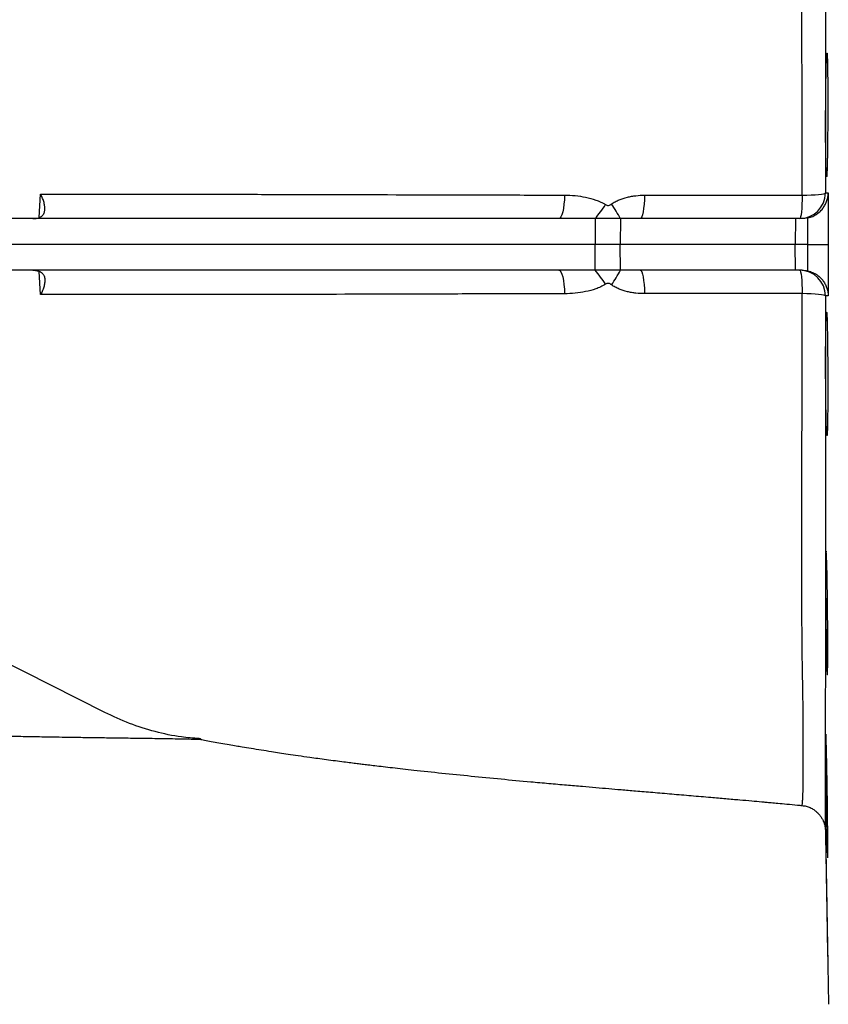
# Model space of a CAD drawing. Header units: millimetres. Extents: x 1566 to 6379, y 1263 to 6912.
# Tile 6 of 18: x 3751 to 4379, y 1483 to 2247. Entities that reach past the tile are written whole.
import ezdxf

# ---------------------------------------------------------------- set-up
doc = ezdxf.new("R2010")
doc.units = ezdxf.units.MM
doc.header["$LTSCALE"] = 2

msp = doc.modelspace()

# ---------------------------------------------------------------- linework, layer by layer
at = {"color": 8, "linetype": 'Continuous', "lineweight": 25}
for p, q in [((3766.16, 2093.69), (3767.24, 2111.69)), ((3767.24, 2033.71), (3766.16, 2051.7))]:
    msp.add_line(p, q, dxfattribs=at)
at = {"color": 7, "linetype": 'Continuous', "lineweight": 25}
for p, q in [((4169.79, 2092.7), (3599.08, 2092.7)), ((4198.06, 2092.7), (4169.79, 2092.7)), ((4198.06, 2092.7), (4198.15, 2072.7)), ((4217.69, 2092.7), (4198.06, 2092.7)), ((4217.69, 2092.7), (4217.44, 2072.7)), ((4232.96, 2092.7), (4217.69, 2092.7)), ((4353.67, 2092.7), (4232.96, 2092.7)), ((4353.67, 2092.7), (4353.42, 2072.7)), ((4358.82, 2092.7), (4353.67, 2092.7)), ((4198.15, 2072.7), (3599.17, 2072.7)), ((4198.06, 2052.7), (4198.15, 2072.7)), ((4217.44, 2072.7), (4198.15, 2072.7)), ((4217.69, 2052.7), (4217.44, 2072.7)), ((4353.42, 2072.7), (4217.44, 2072.7)), ((4353.67, 2052.7), (4353.42, 2072.7)), ((4363.35, 2072.7), (4353.42, 2072.7)), ((4169.79, 2052.7), (3599.08, 2052.7)), ((4198.06, 2052.7), (4169.79, 2052.7)), ((4217.69, 2052.7), (4198.06, 2052.7)), ((4232.96, 2052.7), (4217.69, 2052.7)), ((4353.67, 2052.7), (4232.96, 2052.7)), ((4358.82, 2052.7), (4353.67, 2052.7)), ((3817.07, 1709.3), (3586, 1826.01)), ((4376.92, 1617.9), (4379.28, 1482.7))]:
    msp.add_line(p, q, dxfattribs=at)
at = {"color": 7, "linetype": 'Continuous', "lineweight": 25, "flags": 128}
for points in [[(4174.28, 2111.01), (4174.13, 2107.36), (4173.83, 2103.89), (4173.4, 2100.72), (4172.84, 2097.97), (4172.17, 2095.73), (4171.43, 2094.06), (4170.62, 2093.04), (4169.79, 2092.7)], [(4236.44, 2110.93), (4236.32, 2107.29), (4236.09, 2103.84), (4235.75, 2100.69), (4235.32, 2097.95), (4234.8, 2095.71), (4234.23, 2094.06), (4233.6, 2093.04), (4232.96, 2092.7)], [(4358.96, 2110.92), (4358.89, 2107.28), (4358.76, 2103.83), (4358.56, 2100.68), (4358.31, 2097.94), (4358.02, 2095.71), (4357.68, 2094.06), (4357.33, 2093.04), (4356.95, 2092.7)], [(4358.96, 2110.92), (4362.52, 2110.99), (4365.9, 2111.1), (4368.98, 2111.27), (4371.67, 2111.49), (4373.88, 2111.75), (4375.52, 2112.04), (4376.56, 2112.35), (4376.95, 2112.67)], [(4376.95, 2112.67), (4377.65, 2112.67), (4379.18, 2112.68)], [(4169.79, 2052.7), (4170.62, 2052.35), (4171.43, 2051.33), (4172.17, 2049.67), (4172.84, 2047.43), (4173.4, 2044.67), (4173.83, 2041.51), (4174.13, 2038.04), (4174.28, 2034.39)], [(4232.96, 2052.7), (4233.6, 2052.36), (4234.23, 2051.34), (4234.8, 2049.69), (4235.32, 2047.45), (4235.75, 2044.71), (4236.09, 2041.56), (4236.32, 2038.11), (4236.44, 2034.47)], [(4356.95, 2052.7), (4357.33, 2052.36), (4357.68, 2051.34), (4358.02, 2049.69), (4358.31, 2047.46), (4358.56, 2044.72), (4358.76, 2041.57), (4358.89, 2038.11), (4358.96, 2034.47)], [(4376.95, 2032.73), (4376.56, 2033.05), (4375.52, 2033.36), (4373.88, 2033.65), (4371.67, 2033.91), (4368.98, 2034.12), (4365.9, 2034.3), (4362.52, 2034.41), (4358.96, 2034.47)], [(4379.18, 2032.72), (4378.48, 2032.72), (4376.95, 2032.73)], [(4378.17, 1820.54), (4378.03, 1825.75), (4377.89, 1829.86), (4377.75, 1832.72), (4377.61, 1834.29), (4377.49, 1834.49), (4377.38, 1833.34), (4377.28, 1830.86), (4377.21, 1827.12), (4377.16, 1822.23), (4377.13, 1816.33), (4377.13, 1809.58), (4377.16, 1802.19), (4377.21, 1794.35), (4377.29, 1786.29), (4377.38, 1778.23), (4377.5, 1770.42), (4377.62, 1763.06), (4377.76, 1756.37), (4377.9, 1750.54), (4378.04, 1745.72), (4378.18, 1742.08), (4378.31, 1739.69), (4378.43, 1738.64), (4378.43, 1738.64)]]:
    msp.add_lwpolyline(points, dxfattribs=at)
at = {"color": 7, "linetype": 'Continuous', "lineweight": 25}
for centre, radius, start, end in [((4356.95, 2112.7), 20, 270.00432, 359.91684), ((4137.24, 2145.89), 80.8, 318.82997, 328.47496), ((4134.71, 2049.97), 93.33, 27.24683, 35.43985), ((4137.24, 1999.51), 80.8, 31.52504, 41.17003), ((4134.71, 2095.43), 93.33, 324.56015, 332.75317), ((4356.95, 2032.7), 20, 0.08316, 89.99568)]:
    msp.add_arc(centre, radius, start, end, dxfattribs=at)
for points, knots in [([(4376.92, 2527.41), (4376.92, 2527.24), (4376.91, 2526.78), (4376.89, 2524.16), (4376.87, 2519.58), (4376.86, 2513.61), (4376.87, 2506.52), (4376.87, 2497.71), (4376.88, 2486.83), (4376.88, 2473.97), (4376.88, 2459.05), (4376.89, 2442.44), (4376.9, 2424.4), (4376.92, 2406.97), (4376.95, 2390.44), (4376.96, 2375.06), (4376.98, 2358.69), (4376.99, 2341.29), (4376.99, 2322.88), (4376.99, 2303.02), (4376.99, 2281.67), (4376.98, 2258.92), (4376.96, 2231.38), (4376.95, 2198.93), (4376.95, 2165.99), (4376.95, 2137.18), (4376.95, 2120.85), (4376.95, 2112.67)], [0, 0, 0, 0, 0.02378, 0.065364, 0.10691, 0.149575, 0.192253, 0.234886, 0.279175, 0.323517, 0.367807, 0.413651, 0.459522, 0.505359, 0.537718, 0.570098, 0.602452, 0.635786, 0.669152, 0.702485, 0.739382, 0.776321, 0.81323, 0.870142, 0.927053, 0.963475, 1, 1, 1, 1]), ([(4378.68, 2207.13), (4378.65, 2209.37), (4378.61, 2211.35), (4378.56, 2213.96), (4378.54, 2214.76), (4378.5, 2216.25), (4378.48, 2216.93), (4378.42, 2218.73), (4378.37, 2219.64), (4378.31, 2220.4), (4378.3, 2220.54), (4378.27, 2220.77), (4378.26, 2220.86), (4378.22, 2221.1), (4378.19, 2221.17), (4378.12, 2221.17), (4378.06, 2220.86), (4377.99, 2220.09), (4377.98, 2219.92), (4377.95, 2219.54), (4377.94, 2219.33), (4377.9, 2218.64), (4377.84, 2217.58), (4377.79, 2216.25), (4377.75, 2215.14), (4377.73, 2214.75), (4377.71, 2213.94), (4377.69, 2213.51), (4377.63, 2211.32), (4377.58, 2209.33), (4377.51, 2206.01), (4377.48, 2204.85), (4377.45, 2203.01), (4377.44, 2202.39), (4377.42, 2201.12), (4377.41, 2200.48), (4377.35, 2197.21), (4377.32, 2194.46), (4377.27, 2190.1), (4377.25, 2188.6), (4377.22, 2185.59), (4377.21, 2184.06), (4377.18, 2179.46), (4377.16, 2176.34), (4377.14, 2171.59), (4377.14, 2170.02), (4377.13, 2166.9), (4377.13, 2165.35), (4377.13, 2162.28), (4377.13, 2160.76), (4377.14, 2157.75), (4377.14, 2156.25), (4377.16, 2151.89), (4377.18, 2149.13), (4377.21, 2145.22), (4377.22, 2143.95), (4377.25, 2141.5), (4377.27, 2140.33), (4377.32, 2137.01), (4377.35, 2135.03), (4377.42, 2132.4), (4377.44, 2131.58), (4377.48, 2130.1), (4377.51, 2129.43), (4377.55, 2128.23), (4377.58, 2127.7), (4377.62, 2127.02), (4377.63, 2126.81), (4377.66, 2126.42), (4377.67, 2126.25), (4377.73, 2125.48), (4377.79, 2125.17), (4377.87, 2125.17), (4377.9, 2125.25), (4377.94, 2125.48), (4377.95, 2125.57), (4377.98, 2125.8), (4377.99, 2125.94), (4378.06, 2126.7), (4378.11, 2127.61), (4378.18, 2129.11), (4378.19, 2129.43), (4378.22, 2130.1), (4378.23, 2130.46), (4378.27, 2131.58), (4378.3, 2132.38), (4378.37, 2134.99), (4378.41, 2136.97), (4378.47, 2139.77), (4378.48, 2140.34), (4378.5, 2141.51), (4378.51, 2142.1), (4378.54, 2143.92), (4378.56, 2145.18), (4378.6, 2147.78), (4378.61, 2149.12), (4378.65, 2151.89), (4378.66, 2153.33), (4378.7, 2157.7), (4378.73, 2160.69), (4378.76, 2165.3), (4378.77, 2166.86), (4378.78, 2170.01), (4378.79, 2171.58), (4378.8, 2176.29), (4378.81, 2179.4), (4378.81, 2184.04), (4378.8, 2185.58), (4378.8, 2188.59), (4378.8, 2190.07), (4378.79, 2192.95), (4378.78, 2194.37), (4378.77, 2197.14), (4378.76, 2198.5), (4378.73, 2202.45), (4378.7, 2204.89), (4378.68, 2207.13)], [0, 0, 0, 0, 0.03125, 0.03125, 0.046875, 0.046875, 0.0625, 0.0625, 0.09375, 0.09375, 0.101562, 0.101562, 0.109375, 0.109375, 0.125, 0.125, 0.15625, 0.15625, 0.164062, 0.164062, 0.171875, 0.171875, 0.1875, 0.203125, 0.203125, 0.210937, 0.210937, 0.21875, 0.21875, 0.25, 0.25, 0.265625, 0.265625, 0.273437, 0.273437, 0.28125, 0.28125, 0.3125, 0.3125, 0.328125, 0.328125, 0.34375, 0.34375, 0.375, 0.375, 0.390625, 0.390625, 0.40625, 0.40625, 0.421875, 0.421875, 0.4375, 0.4375, 0.46875, 0.46875, 0.484375, 0.484375, 0.5, 0.5, 0.53125, 0.53125, 0.546875, 0.546875, 0.5625, 0.5625, 0.578125, 0.578125, 0.585937, 0.585937, 0.59375, 0.59375, 0.625, 0.625, 0.640625, 0.640625, 0.648438, 0.648438, 0.65625, 0.65625, 0.6875, 0.6875, 0.695313, 0.695313, 0.703125, 0.703125, 0.71875, 0.71875, 0.75, 0.75, 0.757813, 0.757813, 0.765625, 0.765625, 0.78125, 0.78125, 0.796875, 0.796875, 0.8125, 0.8125, 0.84375, 0.84375, 0.859375, 0.859375, 0.875, 0.875, 0.90625, 0.90625, 0.921875, 0.921875, 0.9375, 0.9375, 0.953125, 0.953125, 0.96875, 0.96875, 1, 1, 1, 1]), ([(3761.22, 2092.71), (3761.9, 2092.73), (3762.55, 2092.77), (3763.48, 2092.88), (3763.79, 2092.93), (3764.38, 2093.04), (3764.68, 2093.11), (3765.52, 2093.33), (3766.04, 2093.51), (3766.99, 2093.94), (3767.43, 2094.2), (3768.21, 2094.77), (3768.55, 2095.09), (3769.14, 2095.78), (3769.39, 2096.15), (3770.02, 2097.33), (3770.28, 2098.19), (3770.54, 2100.05), (3770.54, 2101.02), (3770.38, 2102.52), (3770.31, 2103.03), (3770.11, 2104.07), (3769.99, 2104.6), (3769.56, 2106.2), (3769.19, 2107.28), (3768.54, 2108.92), (3768.3, 2109.47), (3767.8, 2110.57), (3767.53, 2111.13), (3767.24, 2111.69)], [0, 0, 0, 0, 0.0625, 0.0625, 0.09375, 0.09375, 0.125, 0.125, 0.1875, 0.1875, 0.25, 0.25, 0.3125, 0.3125, 0.375, 0.375, 0.5, 0.5, 0.625, 0.625, 0.6875, 0.6875, 0.75, 0.75, 0.875, 0.875, 0.9375, 0.9375, 1, 1, 1, 1]), ([(3767.24, 2111.69), (3774.42, 2111.69), (3781.72, 2111.69), (3796.53, 2111.69), (3804.04, 2111.69), (3819.27, 2111.69), (3826.99, 2111.69), (3838.74, 2111.68), (3842.67, 2111.68), (3850.59, 2111.68), (3854.56, 2111.68), (3874.53, 2111.67), (3890.81, 2111.66), (3923.94, 2111.61), (3940.8, 2111.59), (3992.15, 2111.47), (4027.46, 2111.37), (4081.95, 2111.22), (4100.25, 2111.17), (4137.09, 2111.08), (4155.63, 2111.04), (4174.28, 2111.01)], [0, 0, 0, 0, 0.0625, 0.0625, 0.125, 0.125, 0.1875, 0.1875, 0.21875, 0.21875, 0.25, 0.25, 0.375, 0.375, 0.5, 0.5, 0.75, 0.75, 0.875, 0.875, 1, 1, 1, 1]), ([(4174.28, 2111.01), (4177.04, 2111), (4179.78, 2110.87), (4185.23, 2110.33), (4187.93, 2109.93), (4193.29, 2108.82), (4195.95, 2108.11), (4199.88, 2106.71), (4201.17, 2106.19), (4203.69, 2105.03), (4204.92, 2104.38), (4206.11, 2103.64)], [0, 0, 0, 0, 0.25, 0.25, 0.5, 0.5, 0.75, 0.75, 0.875, 0.875, 1, 1, 1, 1]), ([(4210.75, 2104.09), (4211.68, 2104.74), (4212.66, 2105.33), (4214.66, 2106.4), (4215.67, 2106.88), (4218.78, 2108.17), (4220.91, 2108.85), (4224.19, 2109.65), (4225.29, 2109.88), (4227.51, 2110.27), (4228.62, 2110.43), (4231.95, 2110.81), (4234.19, 2110.93), (4236.44, 2110.93)], [0, 0, 0, 0, 0.125, 0.125, 0.25, 0.25, 0.5, 0.5, 0.625, 0.625, 0.75, 0.75, 1, 1, 1, 1]), ([(4236.44, 2110.93), (4246.59, 2110.92), (4256.76, 2110.92), (4277.13, 2110.91), (4287.33, 2110.91), (4317.97, 2110.91), (4338.45, 2110.91), (4358.96, 2110.92)], [0, 0, 0, 0, 0.25, 0.25, 0.5, 0.5, 1, 1, 1, 1]), ([(4363.39, 2093.22), (4364.74, 2093.53), (4365.99, 2093.97), (4368.34, 2095.03), (4369.45, 2095.67), (4371.45, 2097.07), (4372.35, 2097.83), (4373.99, 2099.46), (4374.71, 2100.31), (4375.98, 2102.08), (4376.53, 2102.99), (4377.47, 2104.86), (4377.87, 2105.82), (4378.5, 2107.75), (4378.74, 2108.73), (4378.99, 2110.2), (4379.05, 2110.69), (4379.12, 2111.43), (4379.14, 2111.68), (4379.17, 2112.18), (4379.18, 2112.43), (4379.18, 2112.68)], [0, 0, 0, 0, 0.125, 0.125, 0.25, 0.25, 0.375, 0.375, 0.5, 0.5, 0.625, 0.625, 0.75, 0.75, 0.875, 0.875, 0.9375, 0.9375, 0.96875, 0.96875, 1, 1, 1, 1]), ([(4379.18, 2112.68), (4379.17, 2102.79), (4379.17, 2092.91), (4379.17, 2083.03), (4379.17, 2079.59), (4379.17, 2076.14), (4379.17, 2072.7)], [0, 0, 0, 0, 0.01482292, 0.01482292, 0.01482292, 0.01999122, 0.01999122, 0.01999122, 0.01999122]), ([(4206.11, 2103.64), (4206.47, 2103.42), (4206.84, 2103.22), (4207.44, 2103.03), (4207.65, 2102.99), (4208.06, 2102.95), (4208.27, 2102.96), (4208.9, 2103.06), (4209.29, 2103.22), (4210.05, 2103.61), (4210.4, 2103.84), (4210.75, 2104.09)], [0, 0, 0, 0, 0.25, 0.25, 0.375, 0.375, 0.5, 0.5, 0.75, 0.75, 1, 1, 1, 1]), ([(4363.35, 2072.7), (4363.37, 2079.37), (4363.38, 2086.03), (4363.39, 2092.7), (4363.39, 2092.87), (4363.39, 2093.05), (4363.39, 2093.22)], [0, 0, 0, 0, 0.01000154, 0.01000154, 0.01000154, 0.01026299, 0.01026299, 0.01026299, 0.01026299]), ([(4363.35, 2072.7), (4364.46, 2072.7), (4366.6, 2072.7), (4368.6, 2072.7), (4371.49, 2072.7), (4373.18, 2072.7), (4375.33, 2072.7), (4375.96, 2072.7), (4377.07, 2072.7), (4377.55, 2072.7), (4378.33, 2072.7), (4378.62, 2072.7), (4378.93, 2072.7), (4379.01, 2072.7), (4379.12, 2072.7), (4379.16, 2072.7), (4379.17, 2072.7)], [0, 0, 0, 0, 0.125, 0.25, 0.25, 0.5, 0.5, 0.625, 0.625, 0.75, 0.75, 0.875, 0.875, 0.9375, 0.9375, 1, 1, 1, 1]), ([(4363.39, 2052.18), (4363.39, 2052.35), (4363.39, 2052.52), (4363.39, 2052.7), (4363.38, 2059.37), (4363.37, 2066.03), (4363.35, 2072.7)], [-0.00026145, -0.00026145, -0.00026145, -0.00026145, 0, 0, 0, 0.01000154, 0.01000154, 0.01000154, 0.01000154]), ([(4379.17, 2072.7), (4379.17, 2066.03), (4379.17, 2059.36), (4379.17, 2052.7), (4379.17, 2046.04), (4379.17, 2039.38), (4379.18, 2032.72)], [0, 0, 0, 0, 0.01000229, 0.01000229, 0.01000229, 0.01999122, 0.01999122, 0.01999122, 0.01999122]), ([(3761.22, 2052.69), (3761.9, 2052.67), (3762.55, 2052.63), (3763.48, 2052.51), (3763.79, 2052.47), (3764.38, 2052.36), (3764.68, 2052.29), (3765.52, 2052.07), (3766.04, 2051.89), (3766.99, 2051.46), (3767.43, 2051.2), (3768.21, 2050.63), (3768.55, 2050.31), (3769.14, 2049.62), (3769.39, 2049.25), (3770.02, 2048.07), (3770.28, 2047.21), (3770.54, 2045.35), (3770.54, 2044.38), (3770.38, 2042.88), (3770.31, 2042.37), (3770.11, 2041.33), (3769.99, 2040.8), (3769.56, 2039.2), (3769.19, 2038.12), (3768.54, 2036.48), (3768.3, 2035.93), (3767.8, 2034.82), (3767.53, 2034.27), (3767.24, 2033.71)], [0, 0, 0, 0, 0.0625, 0.0625, 0.09375, 0.09375, 0.125, 0.125, 0.1875, 0.1875, 0.25, 0.25, 0.3125, 0.3125, 0.375, 0.375, 0.5, 0.5, 0.625, 0.625, 0.6875, 0.6875, 0.75, 0.75, 0.875, 0.875, 0.9375, 0.9375, 1, 1, 1, 1]), ([(4363.39, 2052.18), (4364.74, 2051.86), (4365.99, 2051.43), (4368.34, 2050.37), (4369.45, 2049.73), (4371.45, 2048.33), (4372.35, 2047.57), (4373.99, 2045.94), (4374.71, 2045.08), (4375.98, 2043.32), (4376.53, 2042.41), (4377.47, 2040.54), (4377.87, 2039.58), (4378.5, 2037.65), (4378.74, 2036.67), (4378.99, 2035.2), (4379.05, 2034.71), (4379.12, 2033.96), (4379.14, 2033.72), (4379.17, 2033.22), (4379.18, 2032.97), (4379.18, 2032.72)], [0, 0, 0, 0, 0.125, 0.125, 0.25, 0.25, 0.375, 0.375, 0.5, 0.5, 0.625, 0.625, 0.75, 0.75, 0.875, 0.875, 0.9375, 0.9375, 0.96875, 0.96875, 1, 1, 1, 1]), ([(4206.11, 2041.76), (4204.92, 2041.02), (4203.69, 2040.37), (4201.17, 2039.21), (4199.88, 2038.69), (4195.95, 2037.29), (4193.29, 2036.58), (4187.93, 2035.47), (4185.23, 2035.06), (4179.78, 2034.53), (4177.04, 2034.39), (4174.28, 2034.39)], [0, 0, 0, 0, 0.125, 0.125, 0.25, 0.25, 0.5, 0.5, 0.75, 0.75, 1, 1, 1, 1]), ([(4210.75, 2041.31), (4210.4, 2041.55), (4210.05, 2041.79), (4209.29, 2042.18), (4208.9, 2042.34), (4208.27, 2042.44), (4208.06, 2042.45), (4207.65, 2042.41), (4207.44, 2042.36), (4206.84, 2042.18), (4206.47, 2041.98), (4206.11, 2041.76)], [0, 0, 0, 0, 0.25, 0.25, 0.5, 0.5, 0.625, 0.625, 0.75, 0.75, 1, 1, 1, 1]), ([(4236.44, 2034.47), (4234.19, 2034.46), (4231.95, 2034.59), (4228.62, 2034.97), (4227.51, 2035.13), (4225.29, 2035.52), (4224.19, 2035.75), (4220.91, 2036.55), (4218.78, 2037.23), (4215.67, 2038.52), (4214.66, 2039), (4212.66, 2040.07), (4211.68, 2040.66), (4210.75, 2041.31)], [0, 0, 0, 0, 0.25, 0.25, 0.375, 0.375, 0.5, 0.5, 0.75, 0.75, 0.875, 0.875, 1, 1, 1, 1]), ([(4174.28, 2034.39), (4155.7, 2034.36), (4137.22, 2034.32), (4100.45, 2034.23), (4082.15, 2034.18), (4027.63, 2034.03), (3992.3, 2033.92), (3940.91, 2033.81), (3924.04, 2033.78), (3890.89, 2033.74), (3874.6, 2033.73), (3854.62, 2033.72), (3850.64, 2033.72), (3842.72, 2033.72), (3838.78, 2033.71), (3827.03, 2033.71), (3819.3, 2033.71), (3804.06, 2033.71), (3796.55, 2033.71), (3781.73, 2033.71), (3774.43, 2033.71), (3767.24, 2033.71)], [0, 0, 0, 0, 0.125, 0.125, 0.25, 0.25, 0.5, 0.5, 0.625, 0.625, 0.75, 0.75, 0.78125, 0.78125, 0.8125, 0.8125, 0.875, 0.875, 0.9375, 0.9375, 1, 1, 1, 1]), ([(4358.96, 2034.47), (4338.4, 2034.48), (4317.9, 2034.49), (4277.04, 2034.49), (4256.69, 2034.48), (4236.44, 2034.47)], [0, 0, 0, 0, 0.5, 0.5, 1, 1, 1, 1]), ([(4376.95, 2032.73), (4376.95, 2026.32), (4376.95, 2013.49), (4376.95, 1994.34), (4376.95, 1975.28), (4376.95, 1954.66), (4376.96, 1932.54), (4376.97, 1909.06), (4376.98, 1885.78), (4376.99, 1862.87), (4376.99, 1840.48), (4376.99, 1818.81), (4376.99, 1798.05), (4376.97, 1778.28), (4376.95, 1759.42), (4376.93, 1741.63), (4376.9, 1724.86), (4376.89, 1709.46), (4376.88, 1695.18), (4376.88, 1682.27), (4376.88, 1670.36), (4376.88, 1659.7), (4376.87, 1650.26), (4376.87, 1641.85), (4376.86, 1634.71), (4376.87, 1628.56), (4376.88, 1623.26), (4376.9, 1619.78), (4376.91, 1618.11), (4376.92, 1617.93), (4376.92, 1617.9)], [0, 0, 0, 0, 0.028631, 0.057263, 0.086091, 0.11492, 0.151441, 0.187975, 0.224479, 0.262017, 0.299593, 0.33712, 0.375421, 0.413773, 0.452084, 0.491843, 0.531649, 0.571445, 0.607583, 0.643733, 0.679852, 0.716889, 0.753957, 0.790996, 0.831964, 0.872943, 0.914285, 0.955616, 0.991291, 1, 1, 1, 1]), ([(4378.46, 2006.19), (4378.41, 2008.43), (4378.37, 2010.41), (4378.3, 2013.02), (4378.27, 2013.82), (4378.22, 2015.31), (4378.19, 2015.99), (4378.11, 2017.79), (4378.06, 2018.7), (4377.99, 2019.46), (4377.98, 2019.59), (4377.95, 2019.83), (4377.94, 2019.92), (4377.9, 2020.15), (4377.87, 2020.23), (4377.79, 2020.23), (4377.73, 2019.92), (4377.67, 2019.15), (4377.66, 2018.98), (4377.63, 2018.59), (4377.62, 2018.38), (4377.58, 2017.69), (4377.53, 2016.64), (4377.48, 2015.3), (4377.45, 2014.19), (4377.44, 2013.8), (4377.42, 2012.99), (4377.41, 2012.56), (4377.35, 2010.37), (4377.32, 2008.38), (4377.27, 2005.06), (4377.25, 2003.9), (4377.23, 2002.06), (4377.22, 2001.44), (4377.21, 2000.17), (4377.21, 1999.53), (4377.18, 1996.26), (4377.16, 1993.51), (4377.14, 1989.15), (4377.14, 1987.65), (4377.13, 1984.63), (4377.13, 1983.11), (4377.13, 1978.51), (4377.14, 1975.39), (4377.15, 1970.64), (4377.16, 1969.06), (4377.18, 1965.94), (4377.19, 1964.4), (4377.21, 1961.33), (4377.22, 1959.81), (4377.25, 1956.8), (4377.27, 1955.3), (4377.32, 1950.93), (4377.35, 1948.18), (4377.42, 1944.27), (4377.44, 1943), (4377.48, 1940.55), (4377.51, 1939.38), (4377.58, 1936.06), (4377.63, 1934.08), (4377.71, 1931.45), (4377.73, 1930.63), (4377.79, 1929.15), (4377.82, 1928.48), (4377.87, 1927.28), (4377.9, 1926.76), (4377.94, 1926.07), (4377.95, 1925.86), (4377.98, 1925.48), (4377.99, 1925.3), (4378.06, 1924.53), (4378.12, 1924.23), (4378.19, 1924.23), (4378.22, 1924.3), (4378.26, 1924.53), (4378.27, 1924.63), (4378.3, 1924.86), (4378.31, 1925), (4378.37, 1925.76), (4378.42, 1926.67), (4378.47, 1928.17), (4378.48, 1928.49), (4378.5, 1929.16), (4378.51, 1929.52), (4378.54, 1930.64), (4378.56, 1931.44), (4378.61, 1934.05), (4378.65, 1936.03), (4378.68, 1938.83), (4378.69, 1939.4), (4378.7, 1940.57), (4378.71, 1941.17), (4378.73, 1942.99), (4378.74, 1944.24), (4378.76, 1946.84), (4378.77, 1948.18), (4378.78, 1950.96), (4378.79, 1952.4), (4378.8, 1956.76), (4378.81, 1959.76), (4378.81, 1964.37), (4378.8, 1965.92), (4378.8, 1969.08), (4378.8, 1970.65), (4378.78, 1975.35), (4378.77, 1978.46), (4378.74, 1983.1), (4378.73, 1984.65), (4378.7, 1987.66), (4378.69, 1989.13), (4378.66, 1992.02), (4378.65, 1993.43), (4378.61, 1996.2), (4378.6, 1997.56), (4378.54, 2001.51), (4378.5, 2003.95), (4378.46, 2006.19)], [0, 0, 0, 0, 0.03125, 0.03125, 0.046875, 0.046875, 0.0625, 0.0625, 0.09375, 0.09375, 0.101563, 0.101563, 0.109375, 0.109375, 0.125, 0.125, 0.15625, 0.15625, 0.164063, 0.164063, 0.171875, 0.171875, 0.1875, 0.203125, 0.203125, 0.210938, 0.210938, 0.21875, 0.21875, 0.25, 0.25, 0.265625, 0.265625, 0.273438, 0.273438, 0.28125, 0.28125, 0.3125, 0.3125, 0.328125, 0.328125, 0.34375, 0.34375, 0.375, 0.375, 0.390625, 0.390625, 0.40625, 0.40625, 0.421875, 0.421875, 0.4375, 0.4375, 0.46875, 0.46875, 0.484375, 0.484375, 0.5, 0.5, 0.53125, 0.53125, 0.546875, 0.546875, 0.5625, 0.5625, 0.578125, 0.578125, 0.585938, 0.585938, 0.59375, 0.59375, 0.625, 0.625, 0.640625, 0.640625, 0.648438, 0.648438, 0.65625, 0.65625, 0.6875, 0.6875, 0.695313, 0.695313, 0.703125, 0.703125, 0.71875, 0.71875, 0.75, 0.75, 0.757813, 0.757813, 0.765625, 0.765625, 0.78125, 0.78125, 0.796875, 0.796875, 0.8125, 0.8125, 0.84375, 0.84375, 0.859375, 0.859375, 0.875, 0.875, 0.90625, 0.90625, 0.921875, 0.921875, 0.9375, 0.9375, 0.953125, 0.953125, 0.96875, 0.96875, 1, 1, 1, 1]), ([(4378.46, 1738.72), (4378.48, 1738.73), (4378.55, 1738.76), (4378.63, 1740.42), (4378.71, 1743.35), (4378.76, 1747.57), (4378.8, 1752.87), (4378.81, 1759.15), (4378.8, 1766.19), (4378.77, 1773.82), (4378.72, 1781.81), (4378.65, 1789.93), (4378.56, 1797.96), (4378.45, 1805.65), (4378.32, 1813.47), (4378.22, 1818.02), (4378.17, 1820.54)], [0, 0, 0, 0, 0.051885, 0.123468, 0.19505, 0.266623, 0.338196, 0.409762, 0.481327, 0.552889, 0.624451, 0.696016, 0.76758, 0.839152, 0.910723, 1, 1, 1, 1]), ([(3890.35, 1689.03), (3885.75, 1689.36), (3874.27, 1690.18), (3856.17, 1694.14), (3836.22, 1700.33), (3823.44, 1706.32), (3817.07, 1709.3)], [0, 0, 0, 0, 0.183177, 0.45674, 0.729008, 1, 1, 1, 1]), ([(3540.18, 1697.44), (3543.38, 1697.32), (3554.57, 1696.89), (3572.73, 1696.21), (3594.18, 1695.43), (3613.13, 1694.76), (3629.79, 1694.19), (3644.32, 1693.71), (3657.39, 1693.29), (3669.03, 1692.92), (3679.28, 1692.62), (3688.2, 1692.36), (3695.8, 1692.14), (3702.1, 1691.97), (3707.14, 1691.83), (3713.42, 1691.67), (3721.5, 1691.47), (3729.64, 1691.27), (3735.97, 1691.13), (3740.87, 1691.02), (3746.86, 1690.89), (3753.57, 1690.75), (3760.86, 1690.61), (3768.54, 1690.47), (3777.2, 1690.33), (3786.86, 1690.17), (3797.53, 1690.01), (3809.23, 1689.84), (3821.94, 1689.67), (3835.67, 1689.48), (3850.38, 1689.28), (3865.97, 1689.03), (3879.64, 1688.79), (3888.04, 1688.6), (3891.04, 1688.53)], [0, 0, 0, 0, 0.02232, 0.078139, 0.13011, 0.178238, 0.218639, 0.25579, 0.289657, 0.320252, 0.347573, 0.371584, 0.392225, 0.409458, 0.423259, 0.43372, 0.460952, 0.489589, 0.501256, 0.513908, 0.530761, 0.552346, 0.572014, 0.594737, 0.620748, 0.650261, 0.683461, 0.720532, 0.761659, 0.80702, 0.85671, 0.910512, 0.968018, 1, 1, 1, 1]), ([(4377.26, 1692.4), (4377.23, 1692.12), (4377.18, 1691.54), (4377.14, 1688.96), (4377.13, 1685.24), (4377.14, 1680.31), (4377.17, 1674.4), (4377.23, 1667.61), (4377.31, 1660.19), (4377.42, 1652.31), (4377.53, 1644.21), (4377.66, 1636.12), (4377.8, 1628.26), (4377.94, 1620.87), (4378.08, 1614.14), (4378.22, 1608.29), (4378.35, 1603.44), (4378.47, 1599.8), (4378.57, 1597.31), (4378.63, 1596.8), (4378.65, 1596.55)], [0, 0, 0, 0, 0.05556, 0.11111, 0.16666, 0.222203, 0.277746, 0.333288, 0.38883, 0.444378, 0.499926, 0.555484, 0.611042, 0.666607, 0.722173, 0.777741, 0.833309, 0.888875, 0.944441, 1, 1, 1, 1]), ([(4377.84, 1678.45), (4377.8, 1680.26), (4377.7, 1683.89), (4377.57, 1687.97), (4377.45, 1690.82), (4377.35, 1692.36), (4377.3, 1692.34), (4377.29, 1692.33)], [0, 0, 0, 0, 0.214949, 0.429897, 0.644847, 0.859797, 1, 1, 1, 1]), ([(3890.48, 1688.77), (3890.82, 1688.74), (3891.42, 1688.7), (3891.69, 1688.68), (3891.55, 1688.7), (3891.14, 1688.75), (3890.44, 1688.84), (3889.63, 1688.96), (3889.25, 1689), (3889.57, 1688.86), (3891.36, 1688.43), (3895.85, 1687.55), (3901.38, 1686.52), (3907.29, 1685.45), (3913.39, 1684.4), (3918.95, 1683.46), (3924.63, 1682.52), (3930.99, 1681.49), (3938.52, 1680.29), (3945.88, 1679.13), (3952.87, 1678.05), (3959.77, 1677), (3967.58, 1675.84), (3975.33, 1674.73), (3982.65, 1673.7), (3989.26, 1672.8), (3995.99, 1671.9), (4002.39, 1671.07), (4008.07, 1670.35), (4012.85, 1669.75), (4017.25, 1669.21), (4021.81, 1668.65), (4027.21, 1668.01), (4033.53, 1667.27), (4040.77, 1666.43), (4048.71, 1665.53), (4061.34, 1664.13), (4078.75, 1662.27), (4101.42, 1659.95), (4124.51, 1657.69), (4144.87, 1655.79), (4161.92, 1654.25), (4175.31, 1653.07), (4187.53, 1652.01), (4198.46, 1651.07), (4208.49, 1650.21), (4218.74, 1649.34), (4230.13, 1648.37), (4243.26, 1647.26), (4257.68, 1646.04), (4272.74, 1644.76), (4286.73, 1643.56), (4299.3, 1642.46), (4309.88, 1641.53), (4319.19, 1640.71), (4326, 1640.09), (4331, 1639.64), (4335.19, 1639.26), (4340.55, 1638.76), (4347.4, 1638.12), (4353.66, 1637.54), (4357.64, 1637.15), (4358.84, 1637.04)], [0, 0, 0, 0, 0.01357, 0.024531, 0.033443, 0.040721, 0.046672, 0.052204, 0.065237, 0.078084, 0.091878, 0.106373, 0.12219, 0.139483, 0.157766, 0.173611, 0.186624, 0.207467, 0.230403, 0.252858, 0.269858, 0.287661, 0.3078, 0.330162, 0.345078, 0.360568, 0.376606, 0.391255, 0.403327, 0.413816, 0.422103, 0.431846, 0.443399, 0.45672, 0.471757, 0.488215, 0.504789, 0.546609, 0.587875, 0.628657, 0.667427, 0.690687, 0.713004, 0.732847, 0.749796, 0.765626, 0.780963, 0.798799, 0.81987, 0.843112, 0.866646, 0.890454, 0.908482, 0.9252, 0.939581, 0.951592, 0.956703, 0.962732, 0.971023, 0.981592, 0.994457, 1, 1, 1, 1]), ([(4378.67, 1596.63), (4378.69, 1596.64), (4378.73, 1596.68), (4378.77, 1598.33), (4378.8, 1601.25), (4378.81, 1605.48), (4378.79, 1610.78), (4378.76, 1617.05), (4378.7, 1624.09), (4378.62, 1631.72), (4378.52, 1639.71), (4378.41, 1647.83), (4378.29, 1655.87), (4378.16, 1663.55), (4378.01, 1671.38), (4377.9, 1675.93), (4377.84, 1678.45)], [0, 0, 0, 0, 0.0518236, 0.123397, 0.1949704, 0.2665367, 0.338103, 0.409667, 0.4812309, 0.5527981, 0.6243653, 0.6959401, 0.7675149, 0.8390993, 0.9106836, 1, 1, 1, 1]), ([(4358.84, 1636.97), (4359.37, 1636.94), (4361.02, 1636.83), (4363.64, 1636.06), (4366.55, 1634.78), (4369.07, 1633.13), (4371.21, 1631.24), (4372.95, 1629.21), (4374.32, 1627.11), (4375.34, 1625.05), (4376.04, 1623.14), (4376.47, 1621.5), (4376.7, 1620.21), (4376.82, 1619.32), (4376.87, 1618.74), (4376.89, 1618.44), (4376.89, 1618.36), (4376.89, 1618.34)], [0, 0, 0, 0, 0.053151, 0.163783, 0.268418, 0.367624, 0.461576, 0.55017, 0.633035, 0.709466, 0.778125, 0.836134, 0.880441, 0.916182, 0.949292, 0.991563, 1, 1, 1, 1]), ([(4377.14, 1615.51), (4377.13, 1615.22), (4377.12, 1614.65), (4377.14, 1612.07), (4377.19, 1608.35), (4377.26, 1603.43), (4377.34, 1597.51), (4377.45, 1590.73), (4377.57, 1583.3), (4377.71, 1575.42), (4377.85, 1567.32), (4377.99, 1559.23), (4378.13, 1551.37), (4378.26, 1543.98), (4378.39, 1537.25), (4378.5, 1531.4), (4378.6, 1526.55), (4378.68, 1522.91), (4378.75, 1520.42), (4378.77, 1519.91), (4378.78, 1519.65)], [0, 0, 0, 0, 0.055549, 0.111091, 0.166633, 0.222175, 0.277718, 0.333267, 0.388817, 0.444376, 0.499935, 0.555501, 0.611068, 0.666636, 0.722204, 0.777769, 0.833333, 0.888891, 0.944449, 1, 1, 1, 1]), ([(4377.53, 1601.55), (4377.49, 1603.36), (4377.41, 1606.98), (4377.31, 1611.07), (4377.23, 1613.92), (4377.17, 1615.46), (4377.16, 1615.44), (4377.15, 1615.44)], [0, 0, 0, 0, 0.2148782, 0.4297563, 0.6446359, 0.8595153, 1, 1, 1, 1]), ([(4378.79, 1519.73), (4378.79, 1519.75), (4378.81, 1519.78), (4378.81, 1521.43), (4378.78, 1524.35), (4378.74, 1528.57), (4378.67, 1533.87), (4378.59, 1540.14), (4378.49, 1547.18), (4378.38, 1554.81), (4378.25, 1562.8), (4378.11, 1570.92), (4377.97, 1578.96), (4377.83, 1586.64), (4377.68, 1594.47), (4377.58, 1599.02), (4377.53, 1601.55)], [0, 0, 0, 0, 0.051704, 0.123273, 0.194843, 0.266411, 0.337978, 0.40955, 0.481122, 0.552702, 0.624282, 0.695872, 0.767461, 0.839058, 0.910654, 1, 1, 1, 1])]:
    msp.add_open_spline(points, degree=3, knots=knots, dxfattribs=at)
at = {"color": 8, "linetype": 'Continuous', "lineweight": 25}
for points, knots in [([(4358.96, 2110.92), (4358.96, 2118.73), (4358.96, 2134.37), (4358.96, 2158.69), (4358.94, 2183.85), (4358.81, 2206.93), (4358.71, 2227.02), (4358.64, 2244.12), (4358.59, 2261.01), (4358.55, 2277.66), (4358.54, 2293.05), (4358.54, 2307.2), (4358.55, 2320.16), (4358.58, 2332.75), (4358.62, 2344.99), (4358.68, 2356.85), (4358.78, 2372.18), (4358.94, 2387.86), (4359.2, 2408.05), (4359.59, 2424.92), (4359.64, 2440.85), (4359.65, 2451.96), (4359.66, 2462.14), (4359.67, 2471.3), (4359.69, 2479.09), (4359.7, 2485.63), (4359.7, 2491.05), (4359.65, 2495.7), (4359.46, 2499.95), (4359.33, 2503.53), (4359.18, 2506.16), (4359.03, 2507.75), (4358.91, 2508.47), (4358.86, 2508.31), (4358.85, 2508.29)], [0, 0, 0, 0, 0.035586, 0.071277, 0.111877, 0.152581, 0.179974, 0.207412, 0.235163, 0.262974, 0.290916, 0.314398, 0.33788, 0.361559, 0.385239, 0.409298, 0.433358, 0.481803, 0.514359, 0.579695, 0.612767, 0.645912, 0.679555, 0.713297, 0.747235, 0.77773, 0.808336, 0.838991, 0.869962, 0.900964, 0.932344, 0.963794, 0.995381, 1, 1, 1, 1]), ([(4358.84, 1637.05), (4358.91, 1637.2), (4359.01, 1637.44), (4359.19, 1639.38), (4359.35, 1642.53), (4359.58, 1647.58), (4359.71, 1653.5), (4359.7, 1660.35), (4359.68, 1668.32), (4359.67, 1677.13), (4359.65, 1687.65), (4359.65, 1700.09), (4359.62, 1712.92), (4359.5, 1725.03), (4359.25, 1735.85), (4359.05, 1747.12), (4358.94, 1759.08), (4358.8, 1771.75), (4358.7, 1785.19), (4358.62, 1799.38), (4358.57, 1814.35), (4358.54, 1831.16), (4358.53, 1849.97), (4358.56, 1870.79), (4358.61, 1892.45), (4358.71, 1914.86), (4358.83, 1937.88), (4358.92, 1959.39), (4358.96, 1979.26), (4358.96, 1997.51), (4358.96, 2015.91), (4358.96, 2028.29), (4358.96, 2034.47)], [0, 0, 0, 0, 0.0395, 0.066414, 0.106755, 0.147107, 0.187735, 0.228352, 0.263733, 0.299141, 0.33452, 0.375073, 0.415631, 0.442927, 0.470964, 0.499066, 0.527166, 0.555657, 0.584146, 0.613113, 0.642078, 0.671256, 0.706855, 0.742498, 0.778107, 0.814597, 0.851119, 0.887628, 0.915653, 0.943677, 0.971839, 1, 1, 1, 1])]:
    msp.add_open_spline(points, degree=3, knots=knots, dxfattribs=at)
at = {"color": 7, "linetype": 'Continuous', "lineweight": 25}
for points in [[(4363.39, 2093.22), (4361.82, 2092.86), (4360.29, 2092.7), (4358.82, 2092.7)], [(4358.82, 2052.7), (4360.29, 2052.7), (4361.82, 2052.54), (4363.39, 2052.18)]]:
    msp.add_open_spline(points, degree=3, dxfattribs=at)

doc.saveas('drawing.dxf')
